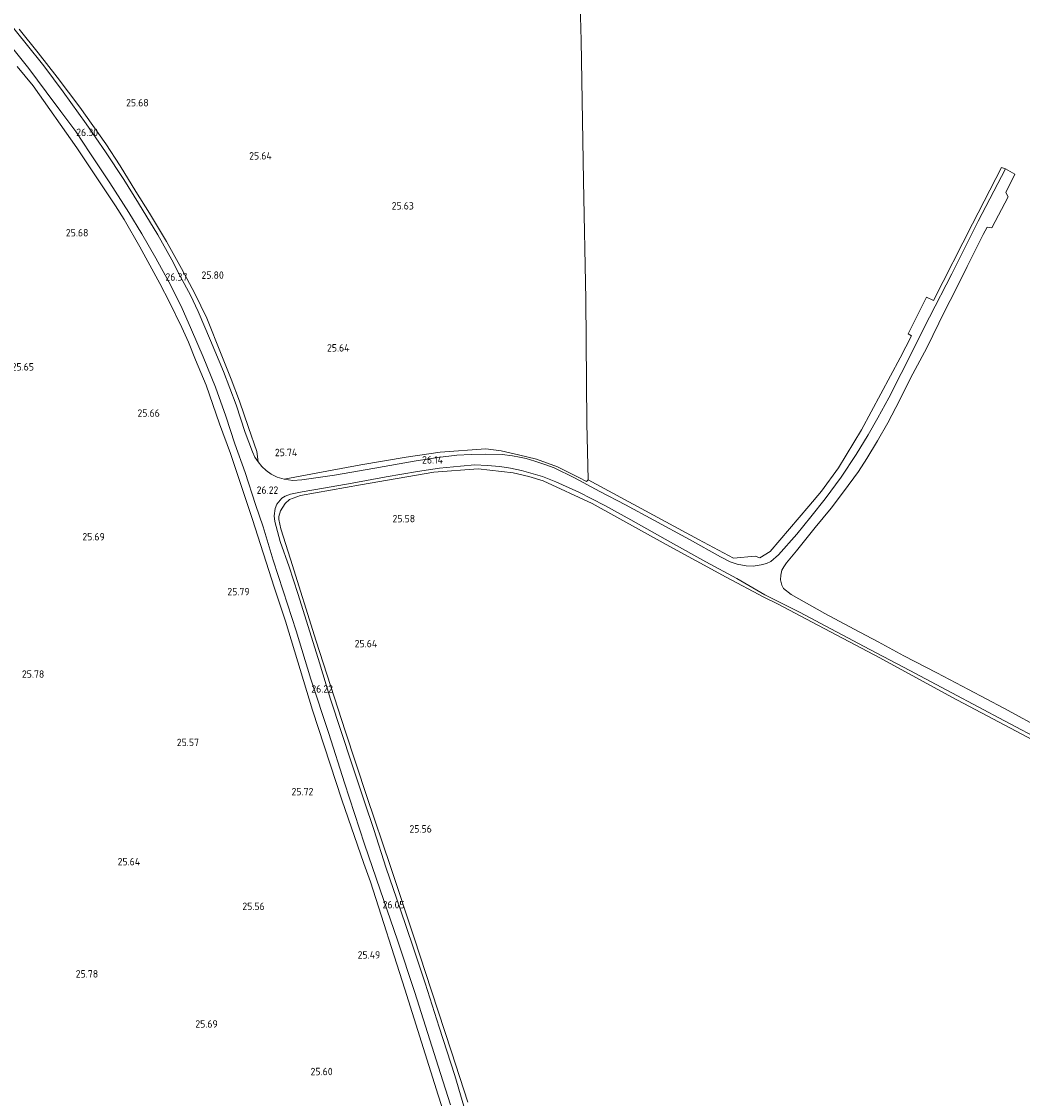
# Model space of a CAD drawing. Extents: x 184075 to 186166, y 346026 to 349063.
# Tile 126 of 136: x 185502 to 185745, y 347363 to 347624. Entities that reach past the tile are written whole.
import ezdxf
from ezdxf.enums import TextEntityAlignment as Align

# ---------------------------------------------------------------- set-up
doc = ezdxf.new("R2010")
doc.units = 0
for name, color, linetype, lineweight in [('B-ME-GR-BOUWLAND_AKKERBOUW-GV', 80, 'Continuous', 13), ('B-ME-GR-GRAS-GV', 60, 'Continuous', 13), ('B-ME-GR-HAAG-G', 90, 'GR-HAAG1', 13), ('B-ME-OG-HOOGTEPUNT-S', 7, 'Continuous', 25), ('B-ME-VH-VERHARDING_ASFALT-GV', 252, 'Continuous', 18)]:
    doc.layers.add(name, color=color, linetype=linetype, lineweight=lineweight)
doc.styles.add('NLCS-ISO-ANNOTATIVE-T18', font='NLCS-ISO.ttf', dxfattribs={"height": 1.8})
doc.linetypes.add('GR-HAAG1', pattern='A,6,[176,NLCS.SHX,S=0.125,R=0,X=0,Y=0],-2', length=8)

# ---------------------------------------------------------------- blocks, each defined once
blk = doc.blocks.new('SAL-HOOGTELABEL-SO')
at = {"color": 0, "linetype": 'ByBlock', "lineweight": -2, "style": 'NLCS-ISO-ANNOTATIVE-T18'}
blk.add_attdef('HOOGTE', text='', height=1.8, dxfattribs=at).set_placement((2.79, 0), align=Align.RIGHT)

msp = doc.modelspace()

# ---------------------------------------------------------------- linework, layer by layer
at = {"layer": 'B-ME-GR-BOUWLAND_AKKERBOUW-GV'}
for points in [[(185638.071, 347628.234, 25.574), (185638.257, 347619.524, 25.646), (185638.861, 347585.507, 25.659), (185639.409, 347556.729, 25.772), (185639.66, 347526.745, 25.803), (185640.002, 347512.999, 25.736), (185639.606, 347512.6, 25.817), (185637.745, 347513.565, 25.855), (185632.512, 347516.136, 25.958), (185627.445, 347518.007, 26.149), (185623.071, 347519.027, 26.177), (185618.902, 347519.988, 26.145), (185615.165, 347520.516, 26.058), (185604.051, 347519.647, 25.938), (185595.801, 347518.453, 25.875), (185584.857, 347516.599, 25.863), (185576.596, 347515.038, 25.879), (185566.222, 347513.11, 26.149), (185564.505, 347513.601, 26.153), (185563.072, 347514.346, 26.157), (185561.872, 347515.257, 26.205), (185560.813, 347516.19, 26.221), (185559.937, 347517.361, 26.265), (185559.564, 347519.831, 26.161), (185557.537, 347525.64, 26.157), (185555.395, 347532.091, 26.193), (185553.389, 347537.394, 26.197), (185550.923, 347543.461, 26.237), (185547.44, 347552.169, 26.245), (185544.558, 347558.162, 26.269), (185541.322, 347564.253, 26.261), (185537.681, 347570.814, 26.277), (185533.533, 347577.638, 26.265), (185530.232, 347582.929, 26.265), (185526.392, 347589.091, 26.261), (185522.973, 347594.434, 26.213), (185516.605, 347603.352, 26.197), (185511.158, 347610.665, 26.217), (185506.57, 347616.518, 26.237), (185501.956, 347622.264, 26.296)], [(185501.434, 347613.218, 26.019), (185505.281, 347608.558, 26.073), (185515.942, 347593.455, 26.122), (185525.318, 347579.411, 26.1), (185527.431, 347576.121, 26.117), (185531.201, 347569.52, 26.109), (185536.017, 347560.624, 26.073), (185538.417, 347556.055, 26.086), (185541.37, 347549.932, 26.068), (185542.988, 347546.331, 26.091), (185544.699, 347542.09, 26.064), (185547.252, 347535.898, 26.019), (185550.544, 347526.533, 26.082), (185553.232, 347519.393, 26.122), (185558.516, 347503.388, 26.167), (185563.824, 347486.953, 26.077), (185566.559, 347478.698, 26.014), (185573.114, 347457.15, 26.104), (185580.179, 347435.379, 26.126), (185585.527, 347419.969, 26.104), (185587.123, 347415.485, 26.028), (185595.474, 347389.456, 25.947), (185603.61, 347363.728, 25.714), (185608.578, 347348.25, 25.583)], [(185610.795, 347362.072, 25.668), (185606.849, 347374.297, 25.787), (185602, 347389.075, 25.839), (185597.737, 347401.882, 25.903), (185591.982, 347419.214, 26.05), (185586.289, 347436.2, 26.153), (185580.98, 347452.119, 26.137), (185574.002, 347473.867, 26.137), (185567.735, 347493.766, 26.129), (185565.42, 347501.109, 26.109), (185564.956, 347503.378, 26.046), (185564.883, 347504.059, 26.01), (185565.356, 347505.474, 26.001), (185566.445, 347507.242, 25.965), (185567.549, 347508.208, 25.947), (185570.2, 347509.185, 25.997), (185584.741, 347511.765, 25.988), (185602.546, 347514.832, 26.015), (185613.249, 347515.609, 26.024), (185621.74, 347514.655, 25.938), (185625.611, 347513.81, 25.943), (185629.065, 347512.715, 25.844), (185640.938, 347507.272, 25.521), (185658.903, 347497.295, 25.135), (185673.435, 347489.396, 25.086), (185682.565, 347484.561, 25.31), (185686.033, 347482.827, 25.147), (185694.351, 347478.479, 25.183), (185710.717, 347469.776, 25.362), (185728.229, 347460.289, 25.425), (185742.429, 347452.724, 25.382), (185757.224, 347444.94, 25.227)]]:
    msp.add_polyline3d(points, dxfattribs=at)
at = {"layer": 'B-ME-GR-GRAS-GV'}
for points in [[(185501.956, 347622.264, 26.296), (185506.57, 347616.518, 26.237), (185511.158, 347610.665, 26.217), (185516.605, 347603.352, 26.197), (185522.973, 347594.434, 26.213), (185526.392, 347589.091, 26.261), (185530.232, 347582.929, 26.265), (185533.533, 347577.638, 26.265), (185537.681, 347570.814, 26.277), (185541.322, 347564.253, 26.261), (185544.558, 347558.162, 26.269), (185547.44, 347552.169, 26.245), (185550.923, 347543.461, 26.237), (185553.389, 347537.394, 26.197), (185555.395, 347532.091, 26.193), (185557.537, 347525.64, 26.157), (185559.564, 347519.831, 26.161), (185559.937, 347517.361, 26.265), (185559.132, 347518.504, 26.273), (185558.524, 347519.773, 26.273), (185556.758, 347524.464, 26.3), (185554.531, 347531.135, 26.312), (185551.516, 347539.253, 26.352), (185548.366, 347546.799, 26.4), (185545.312, 347553.769, 26.392), (185543.476, 347557.744, 26.404), (185541.014, 347562.334, 26.392), (185538.954, 347566.312, 26.368), (185535.547, 347572.416, 26.352), (185530.872, 347580.048, 26.324), (185527.327, 347585.806, 26.296), (185522.846, 347592.52, 26.3), (185518.212, 347599.335, 26.28), (185512.588, 347607.045, 26.316), (185507.876, 347613.376, 26.328), (185503.593, 347618.737, 26.332), (185499.278, 347624.09, 26.36)], [(185496.804, 347621.984, 26.328), (185504.246, 347612.693, 26.304), (185508.464, 347607.075, 26.304), (185512.056, 347602.28, 26.296), (185515.653, 347597.483, 26.296), (185519.075, 347592.254, 26.312), (185523.926, 347584.976, 26.273), (185528.554, 347577.769, 26.265), (185531.698, 347572.603, 26.336), (185535.092, 347566.71, 26.372), (185538.236, 347561.027, 26.368), (185541.202, 347555.056, 26.352), (185543.755, 347549.375, 26.404), (185546.591, 347542.783, 26.372), (185549.566, 347535.448, 26.352), (185552.093, 347528.437, 26.312), (185554.248, 347521.704, 26.261), (185556.758, 347514.754, 26.284), (185559.235, 347506.979, 26.265), (185561.092, 347501.616, 26.209), (185563.545, 347493.512, 26.225), (185566.01, 347486.022, 26.28), (185569.095, 347476.373, 26.288), (185572.726, 347464.62, 26.257), (185577.054, 347451.442, 26.173), (185580.88, 347439.48, 26.245), (185585.727, 347424.655, 26.209), (185589.487, 347413.519, 26.121), (185593.712, 347401.304, 26.018), (185597.891, 347388.661, 25.958), (185604.139, 347368.974, 25.915), (185606.557, 347361.421, 25.791)], [(185608.578, 347348.25, 25.583), (185603.61, 347363.728, 25.714), (185595.474, 347389.456, 25.947), (185587.123, 347415.485, 26.028), (185585.527, 347419.969, 26.104), (185580.179, 347435.379, 26.126), (185573.114, 347457.15, 26.104), (185566.559, 347478.698, 26.014), (185563.824, 347486.953, 26.077), (185558.516, 347503.388, 26.167), (185553.232, 347519.393, 26.122), (185550.544, 347526.533, 26.082), (185547.252, 347535.898, 26.019), (185544.699, 347542.09, 26.064), (185542.988, 347546.331, 26.091), (185541.37, 347549.932, 26.068), (185538.417, 347556.055, 26.086), (185536.017, 347560.624, 26.073), (185531.201, 347569.52, 26.109), (185527.431, 347576.121, 26.117), (185525.318, 347579.411, 26.1), (185515.942, 347593.455, 26.122), (185505.281, 347608.558, 26.073), (185501.434, 347613.218, 26.019)], [(185610.813, 347357.733, 25.72), (185607.596, 347368.523, 25.851), (185603.806, 347380.243, 25.934), (185600.424, 347390.924, 25.982), (185597.528, 347399.652, 26.002), (185594.336, 347408.95, 26.09), (185591.003, 347418.815, 26.205), (185587.976, 347428.161, 26.225), (185585.708, 347434.867, 26.249), (185582.656, 347444.092, 26.221), (185577.498, 347459.816, 26.153), (185574.774, 347468.62, 26.153), (185572.013, 347477.427, 26.165), (185569.516, 347485.425, 26.173), (185567.406, 347491.875, 26.189), (185565.274, 347498.026, 26.221), (185563.913, 347502.905, 26.193), (185563.785, 347504.278, 26.153), (185564.021, 347505.996, 26.125), (185564.454, 347507.066, 26.113), (185565.679, 347508.545, 26.149), (185566.438, 347508.983, 26.141), (185567.737, 347509.487, 26.117), (185570.588, 347510.056, 26.098), (185575.745, 347510.928, 26.129), (185582.709, 347512.171, 26.098), (185590.963, 347513.698, 26.129), (185598.572, 347514.973, 26.185), (185603.908, 347515.827, 26.209), (185608.996, 347516.324, 26.165), (185612.457, 347516.584, 26.141), (185615.493, 347516.453, 26.133), (185618.508, 347516.178, 26.086), (185621.158, 347515.774, 26.066), (185623.817, 347515.21, 26.038), (185628.872, 347513.76, 25.962), (185632.157, 347512.473, 25.895), (185637.734, 347510.011, 25.775), (185643.982, 347506.755, 25.676), (185650.348, 347503.3, 25.648), (185659.967, 347497.879, 25.358), (185668.505, 347493.087, 25.342), (185676.028, 347489.053, 25.294), (185679.904, 347486.806, 25.33), (185682.828, 347485.112, 25.33), (185691.212, 347480.855, 25.322), (185700.201, 347476.094, 25.386), (185708.303, 347471.792, 25.429), (185718.017, 347466.732, 25.577), (185728.173, 347461.332, 25.585), (185740.993, 347454.52, 25.517), (185750.778, 347449.39, 25.517)], [(185757.224, 347444.94, 25.227), (185742.429, 347452.724, 25.382), (185728.229, 347460.289, 25.425), (185710.717, 347469.776, 25.362), (185694.351, 347478.479, 25.183), (185686.033, 347482.827, 25.147), (185682.565, 347484.561, 25.31), (185673.435, 347489.396, 25.086), (185658.903, 347497.295, 25.135), (185640.938, 347507.272, 25.521), (185629.065, 347512.715, 25.844), (185625.611, 347513.81, 25.943), (185621.74, 347514.655, 25.938), (185613.249, 347515.609, 26.024), (185602.546, 347514.832, 26.015), (185584.741, 347511.765, 25.988), (185570.2, 347509.185, 25.997), (185567.549, 347508.208, 25.947), (185566.445, 347507.242, 25.965), (185565.356, 347505.474, 26.001), (185564.883, 347504.059, 26.01), (185564.956, 347503.378, 26.046), (185565.42, 347501.109, 26.109), (185567.735, 347493.766, 26.129), (185574.002, 347473.867, 26.137), (185580.98, 347452.119, 26.137), (185586.289, 347436.2, 26.153), (185591.982, 347419.214, 26.05), (185597.737, 347401.882, 25.903), (185602, 347389.075, 25.839), (185606.849, 347374.297, 25.787), (185610.795, 347362.072, 25.668)]]:
    msp.add_polyline3d(points, dxfattribs=at)
msp.add_polyline3d([(185728.179, 347562.958, 25.441), (185722.81, 347552.394, 25.445), (185715.936, 347538.757, 25.41), (185712.901, 347532.887, 25.41), (185710.266, 347528.004, 25.394), (185707.944, 347523.912, 25.378), (185705.018, 347519.092, 25.346), (185701.388, 347513.608, 25.346), (185697.454, 347508.39, 25.346), (185693.999, 347503.97, 25.334), (185690.603, 347499.829, 25.254), (185686.117, 347494.769, 25.239), (185684.292, 347493.209, 25.246), (185683.232, 347492.653, 25.254), (185681.931, 347492.325, 25.25), (185680.039, 347492.048, 25.29), (185678.295, 347492.083, 25.286), (185676.12, 347492.487, 25.286), (185674.45, 347493.127, 25.29), (185672.064, 347494.294, 25.278), (185664.543, 347498.495, 25.314), (185655.899, 347503.21, 25.489), (185649.07, 347506.88, 25.68), (185642.766, 347510.184, 25.779), (185636.626, 347513.48, 25.831), (185631.698, 347515.856, 25.95), (185629.465, 347516.727, 25.978), (185627.014, 347517.518, 26.082), (185624.914, 347518.188, 26.106), (185623.353, 347518.51, 26.113), (185621.648, 347518.826, 26.125), (185619.074, 347519.136, 26.197), (185615.074, 347519.175, 26.185), (185611.582, 347519.132, 26.197), (185608.095, 347518.919, 26.201), (185603.493, 347518.398, 26.137), (185597.776, 347517.527, 26.161), (185588.177, 347515.836, 26.125), (185578.427, 347514.082, 26.09), (185570.476, 347512.945, 26.113), (185568.29, 347512.85, 26.149), (185566.222, 347513.11, 26.149), (185576.596, 347515.038, 25.879), (185584.857, 347516.599, 25.863), (185595.801, 347518.453, 25.875), (185604.051, 347519.647, 25.938), (185615.165, 347520.516, 26.058), (185618.902, 347519.988, 26.145), (185623.071, 347519.027, 26.177), (185627.445, 347518.007, 26.149), (185632.512, 347516.136, 25.958), (185637.745, 347513.565, 25.855), (185639.606, 347512.6, 25.817), (185640.002, 347512.999, 25.736), (185666.738, 347498.528, 25.224), (185675.201, 347493.978, 25.22), (185680.518, 347494.495, 25.247), (185681.623, 347494.097, 25.327), (185684.128, 347495.61, 25.314), (185693.547, 347506.617, 25.363), (185696.547, 347510.238, 25.381), (185700.745, 347515.87, 25.395), (185706.296, 347525.139, 25.422), (185715.637, 347542.548, 25.444), (185718.39, 347547.895, 25.336), (185717.61, 347548.382, 25.348), (185722.075, 347557.238, 25.44), (185723.78, 347556.459, 25.441), (185733.243, 347575.044, 25.421), (185740.256, 347588.688, 25.481), (185741.2, 347588.412, 25.493), (185734.58, 347575.73, 25.465)], close=True, dxfattribs=at)
at = {"layer": 'B-ME-GR-HAAG-G'}
for points in [[(185505.281, 347608.558, 26.073), (185515.942, 347593.455, 26.122), (185525.318, 347579.411, 26.1)], [(185527.431, 347576.121, 26.117), (185531.201, 347569.52, 26.109), (185536.017, 347560.624, 26.073)], [(185538.417, 347556.055, 26.086), (185541.37, 347549.932, 26.068)], [(185542.988, 347546.331, 26.091), (185544.699, 347542.09, 26.064)], [(185547.252, 347535.898, 26.019), (185550.544, 347526.533, 26.082)], [(185553.232, 347519.393, 26.122), (185558.516, 347503.388, 26.167), (185563.824, 347486.953, 26.077)], [(185566.559, 347478.698, 26.014), (185573.114, 347457.15, 26.104), (185580.179, 347435.379, 26.126), (185585.527, 347419.969, 26.104)], [(185587.123, 347415.485, 26.028), (185595.474, 347389.456, 25.947), (185603.61, 347363.728, 25.714), (185608.578, 347348.25, 25.583)]]:
    msp.add_polyline3d(points, dxfattribs=at)
at = {"layer": 'B-ME-VH-VERHARDING_ASFALT-GV'}
for points in [[(185499.278, 347624.09, 26.36), (185503.593, 347618.737, 26.332), (185507.876, 347613.376, 26.328), (185512.588, 347607.045, 26.316), (185518.212, 347599.335, 26.28), (185522.846, 347592.52, 26.3), (185527.327, 347585.806, 26.296), (185530.872, 347580.048, 26.324), (185535.547, 347572.416, 26.352), (185538.954, 347566.312, 26.368), (185541.014, 347562.334, 26.392), (185543.476, 347557.744, 26.404), (185545.312, 347553.769, 26.392), (185548.366, 347546.799, 26.4), (185551.516, 347539.253, 26.352), (185554.531, 347531.135, 26.312), (185556.758, 347524.464, 26.3), (185558.524, 347519.773, 26.273), (185559.132, 347518.504, 26.273), (185559.937, 347517.361, 26.265), (185560.813, 347516.19, 26.221), (185561.872, 347515.257, 26.205), (185563.072, 347514.346, 26.157), (185564.505, 347513.601, 26.153), (185566.222, 347513.11, 26.149), (185568.29, 347512.85, 26.149), (185570.476, 347512.945, 26.113), (185578.427, 347514.082, 26.09), (185588.177, 347515.836, 26.125), (185597.776, 347517.527, 26.161), (185603.493, 347518.398, 26.137), (185608.095, 347518.919, 26.201), (185611.582, 347519.132, 26.197), (185615.074, 347519.175, 26.185), (185619.074, 347519.136, 26.197), (185621.648, 347518.826, 26.125), (185623.353, 347518.51, 26.113), (185624.914, 347518.188, 26.106), (185627.014, 347517.518, 26.082), (185629.465, 347516.727, 25.978), (185631.698, 347515.856, 25.95), (185636.626, 347513.48, 25.831), (185642.766, 347510.184, 25.779), (185649.07, 347506.88, 25.68), (185655.899, 347503.21, 25.489), (185664.543, 347498.495, 25.314), (185672.064, 347494.294, 25.278), (185674.45, 347493.127, 25.29), (185676.12, 347492.487, 25.286), (185678.295, 347492.083, 25.286), (185680.039, 347492.048, 25.29), (185681.931, 347492.325, 25.25), (185683.232, 347492.653, 25.254), (185684.292, 347493.209, 25.246), (185686.117, 347494.769, 25.239), (185690.603, 347499.829, 25.254), (185693.999, 347503.97, 25.334), (185697.454, 347508.39, 25.346), (185701.388, 347513.608, 25.346), (185705.018, 347519.092, 25.346), (185707.944, 347523.912, 25.378), (185710.266, 347528.004, 25.394), (185712.901, 347532.887, 25.41), (185715.936, 347538.757, 25.41), (185722.81, 347552.394, 25.445), (185728.179, 347562.958, 25.441), (185734.58, 347575.73, 25.465), (185741.2, 347588.412, 25.493), (185743.519, 347587.115, 25.489), (185741.295, 347582.658, 25.489), (185741.917, 347581.631, 25.414), (185737.938, 347574.074, 25.402), (185736.746, 347574.266, 25.441), (185735.835, 347572.437, 25.441), (185731.912, 347564.729, 25.41), (185729.127, 347558.996, 25.398), (185726.519, 347553.927, 25.469), (185722.107, 347545.015, 25.485), (185718.204, 347537.604, 25.465), (185715.569, 347532.37, 25.417), (185712.692, 347526.839, 25.366), (185710.177, 347522.408, 25.346), (185707.596, 347518.179, 25.35), (185705.572, 347514.987, 25.346), (185701.934, 347510.03, 25.334), (185698.94, 347506.091, 25.326), (185695.08, 347501.43, 25.302), (185690.528, 347495.782, 25.25), (185688.103, 347492.874, 25.266), (185687.422, 347491.897, 25.254), (185686.961, 347491.102, 25.278), (185686.695, 347489.87, 25.274), (185686.655, 347488.725, 25.254), (185686.971, 347487.451, 25.239), (185687.38, 347486.654, 25.227), (185689.263, 347485.133, 25.203), (185697.393, 347480.522, 25.246), (185704.526, 347476.751, 25.318), (185710.296, 347473.657, 25.421), (185716.546, 347470.309, 25.529), (185724.554, 347466.18, 25.541), (185732.272, 347462.122, 25.541), (185740.84, 347457.58, 25.513), (185750.946, 347452.073, 25.557)], [(185606.557, 347361.421, 25.791), (185604.139, 347368.974, 25.915), (185597.891, 347388.661, 25.958), (185593.712, 347401.304, 26.018), (185589.487, 347413.519, 26.121), (185585.727, 347424.655, 26.209), (185580.88, 347439.48, 26.245), (185577.054, 347451.442, 26.173), (185572.726, 347464.62, 26.257), (185569.095, 347476.373, 26.288), (185566.01, 347486.022, 26.28), (185563.545, 347493.512, 26.225), (185561.092, 347501.616, 26.209), (185559.235, 347506.979, 26.265), (185556.758, 347514.754, 26.284), (185554.248, 347521.704, 26.261), (185552.093, 347528.437, 26.312), (185549.566, 347535.448, 26.352), (185546.591, 347542.783, 26.372), (185543.755, 347549.375, 26.404), (185541.202, 347555.056, 26.352), (185538.236, 347561.027, 26.368), (185535.092, 347566.71, 26.372), (185531.698, 347572.603, 26.336), (185528.554, 347577.769, 26.265), (185523.926, 347584.976, 26.273), (185519.075, 347592.254, 26.312), (185515.653, 347597.483, 26.296), (185512.056, 347602.28, 26.296), (185508.464, 347607.075, 26.304), (185504.246, 347612.693, 26.304), (185496.804, 347621.984, 26.328)], [(185750.778, 347449.39, 25.517), (185740.993, 347454.52, 25.517), (185728.173, 347461.332, 25.585), (185718.017, 347466.732, 25.577), (185708.303, 347471.792, 25.429), (185700.201, 347476.094, 25.386), (185691.212, 347480.855, 25.322), (185682.828, 347485.112, 25.33), (185679.904, 347486.806, 25.33), (185676.028, 347489.053, 25.294), (185668.505, 347493.087, 25.342), (185659.967, 347497.879, 25.358), (185650.348, 347503.3, 25.648), (185643.982, 347506.755, 25.676), (185637.734, 347510.011, 25.775), (185632.157, 347512.473, 25.895), (185628.872, 347513.76, 25.962), (185623.817, 347515.21, 26.038), (185621.158, 347515.774, 26.066), (185618.508, 347516.178, 26.086), (185615.493, 347516.453, 26.133), (185612.457, 347516.584, 26.141), (185608.996, 347516.324, 26.165), (185603.908, 347515.827, 26.209), (185598.572, 347514.973, 26.185), (185590.963, 347513.698, 26.129), (185582.709, 347512.171, 26.098), (185575.745, 347510.928, 26.129), (185570.588, 347510.056, 26.098), (185567.737, 347509.487, 26.117), (185566.438, 347508.983, 26.141), (185565.679, 347508.545, 26.149), (185564.454, 347507.066, 26.113), (185564.021, 347505.996, 26.125), (185563.785, 347504.278, 26.153), (185563.913, 347502.905, 26.193), (185565.274, 347498.026, 26.221), (185567.406, 347491.875, 26.189), (185569.516, 347485.425, 26.173), (185572.013, 347477.427, 26.165), (185574.774, 347468.62, 26.153), (185577.498, 347459.816, 26.153), (185582.656, 347444.092, 26.221), (185585.708, 347434.867, 26.249), (185587.976, 347428.161, 26.225), (185591.003, 347418.815, 26.205), (185594.336, 347408.95, 26.09), (185597.528, 347399.652, 26.002), (185600.424, 347390.924, 25.982), (185603.806, 347380.243, 25.934), (185607.596, 347368.523, 25.851), (185610.813, 347357.733, 25.72)]]:
    msp.add_polyline3d(points, dxfattribs=at)

# ---------------------------------------------------------------- block references
at = {"layer": 'B-ME-OG-HOOGTEPUNT-S'}
for p, values in [((185530.541, 347603.528, 25.68), {'HOOGTE': '25.68'}), ((185518.28, 347596.341, 26.304), {'HOOGTE': '26.30'}), ((185560.404, 347590.65, 25.64), {'HOOGTE': '25.64'}), ((185594.897, 347578.524, 25.628), {'HOOGTE': '25.63'}), ((185515.928, 347571.997, 25.684), {'HOOGTE': '25.68'}), ((185539.956, 347561.264, 26.372), {'HOOGTE': '26.37'}), ((185548.777, 347561.717, 25.803), {'HOOGTE': '25.80'}), ((185579.277, 347544.081, 25.64), {'HOOGTE': '25.64'}), ((185502.724, 347539.475, 25.652), {'HOOGTE': '25.65'}), ((185533.26, 347528.259, 25.664), {'HOOGTE': '25.66'}), ((185566.594, 347518.712, 25.736), {'HOOGTE': '25.74'}), ((185601.952, 347516.917, 26.141), {'HOOGTE': '26.14'}), ((185562.01, 347509.579, 26.217), {'HOOGTE': '26.22'}), ((185595.19, 347502.674, 25.577), {'HOOGTE': '25.58'}), ((185519.893, 347498.265, 25.688), {'HOOGTE': '25.69'}), ((185555.036, 347484.968, 25.787), {'HOOGTE': '25.79'}), ((185585.995, 347472.368, 25.644), {'HOOGTE': '25.64'}), ((185505.225, 347464.968, 25.775), {'HOOGTE': '25.78'}), ((185575.275, 347461.371, 26.217), {'HOOGTE': '26.22'}), ((185542.754, 347448.39, 25.569), {'HOOGTE': '25.57'}), ((185570.515, 347436.473, 25.72), {'HOOGTE': '25.72'}), ((185599.258, 347427.433, 25.557), {'HOOGTE': '25.56'}), ((185528.48, 347419.476, 25.644), {'HOOGTE': '25.64'}), ((185558.696, 347408.649, 25.557), {'HOOGTE': '25.56'}), ((185592.643, 347409.044, 26.05), {'HOOGTE': '26.05'}), ((185586.736, 347396.871, 25.493), {'HOOGTE': '25.49'}), ((185518.289, 347392.268, 25.779), {'HOOGTE': '25.78'}), ((185547.304, 347380.131, 25.692), {'HOOGTE': '25.69'}), ((185575.178, 347368.587, 25.604), {'HOOGTE': '25.60'})]:
    msp.add_blockref('SAL-HOOGTELABEL-SO', p, dxfattribs=at).add_auto_attribs(values)

doc.saveas('drawing.dxf')
